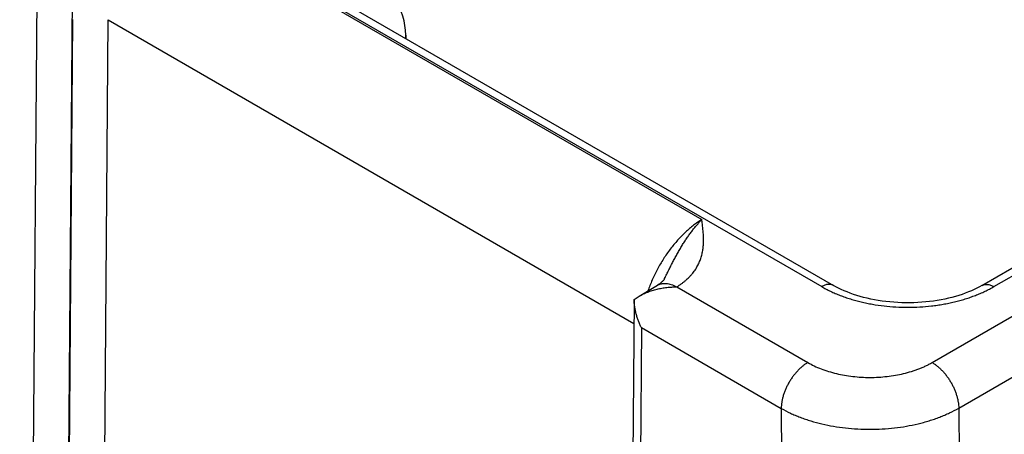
# Model space of a CAD drawing. Header units: inches. Extents: x 0 to 34, y 0 to 22.
# Tile 78 of 124: x 26.303 to 27.088, y 14.818 to 15.148. Entities that reach past the tile are written whole.
import ezdxf

# ---------------------------------------------------------------- set-up
doc = ezdxf.new("R2010")
doc.units = ezdxf.units.IN
doc.header["$LTSCALE"] = 1.87
doc.header["$MEASUREMENT"] = 0
doc.layers.get('0').update_dxf_attribs({"linetype": 'CONTINUOUS'})

msp = doc.modelspace()

# ---------------------------------------------------------------- linework, layer by layer
at = {"color": 7, "linetype": 'CONTINUOUS'}
for p, q in [((21.71096, 17.95587), (26.94226, 14.93538)), ((21.72047, 17.95681), (26.95177, 14.93633)), ((27.03022, 14.87493), (29.32129, 16.19776)), ((27.06992, 14.93633), (29.20707, 16.17029)), ((27.07943, 14.93538), (29.21658, 16.16935)), ((27.05143, 14.83861), (29.3425, 16.16145)), ((26.42441, 15.23262), (26.84679, 14.98874)), ((26.31385, 14.7087), (26.31746, 15.18053)), ((26.34189, 14.70841), (26.3455, 15.18018)), ((26.3424, 14.70871), (26.34577, 15.14831)), ((26.37044, 14.70843), (26.3738, 15.14803)), ((26.3738, 15.14803), (26.79274, 14.90614)), ((26.61101, 15.13572), (26.61109, 15.13303)), ((26.79679, 14.92775), (26.81135, 14.93645)), ((26.82679, 14.93523), (26.93123, 14.87493)), ((26.79288, 14.92505), (26.79679, 14.92775)), ((26.79288, 14.92497), (26.78929, 14.43897)), ((26.79863, 14.90271), (26.79515, 14.4308)), ((26.79863, 14.90271), (26.91002, 14.8384)), ((26.91002, 14.8384), (26.91819, 13.74274)), ((27.05143, 14.83861), (27.05961, 13.74245))]:
    msp.add_line(p, q, dxfattribs=at)
for points in [[(26.81708, 14.94184), (26.81691, 14.94152), (26.81669, 14.94116), (26.81644, 14.94078), (26.81614, 14.9404), (26.8158, 14.93999), (26.8154, 14.93956), (26.81496, 14.93912), (26.81446, 14.93867), (26.81391, 14.93821), (26.81331, 14.93775), (26.81267, 14.9373), (26.81199, 14.93685), (26.81135, 14.93645)], [(27.06992, 14.93633), (27.06806, 14.93529), (27.06596, 14.93419), (27.06377, 14.93313), (27.06149, 14.93211), (27.05911, 14.93112), (27.05665, 14.93017), (27.0541, 14.92926), (27.05148, 14.9284), (27.04878, 14.92759), (27.04601, 14.92683), (27.04317, 14.92612), (27.04028, 14.92548), (27.03733, 14.92489), (27.03433, 14.92436), (27.03129, 14.92389), (27.02821, 14.92349), (27.02509, 14.92316), (27.02195, 14.92289), (27.01879, 14.92268), (27.01561, 14.92255), (27.01243, 14.92248), (27.00924, 14.92248), (27.00605, 14.92255), (27.00288, 14.92268), (26.99971, 14.92289), (26.99657, 14.92316), (26.99346, 14.9235), (26.99038, 14.9239), (26.98733, 14.92436), (26.98434, 14.92489), (26.98139, 14.92548), (26.97849, 14.92613), (26.97566, 14.92683), (26.97289, 14.92759), (26.97019, 14.9284), (26.96757, 14.92926), (26.96502, 14.93017), (26.96256, 14.93112), (26.96018, 14.93211), (26.9579, 14.93314), (26.95571, 14.9342), (26.95362, 14.93529), (26.95177, 14.93633)]]:
    msp.add_lwpolyline(points, dxfattribs=at)
for centre, radius, start, end in [((26.55103, 15.13391), 0.06, 1.73176, 59.99838), ((26.59093, 15.13511), 0.02009, 354.34285, 1.72407)]:
    msp.add_arc(centre, radius, start, end, dxfattribs=at)
for points, knots in [([(26.84679, 14.98874), (26.84567, 14.98807), (26.84343, 14.98662), (26.84015, 14.98424), (26.8369, 14.98161), (26.83369, 14.97875), (26.83055, 14.97566), (26.82748, 14.97238), (26.8245, 14.9689), (26.82162, 14.96526), (26.81886, 14.96145), (26.81623, 14.95751), (26.81375, 14.95344), (26.81141, 14.94928), (26.80924, 14.94503), (26.80725, 14.94072), (26.80543, 14.93637), (26.80435, 14.93343), (26.80384, 14.93196)], [0, 0, 0, 0, 0.05415, 0.110121, 0.167813, 0.227103, 0.28785, 0.349895, 0.413068, 0.477184, 0.542052, 0.607471, 0.673238, 0.739145, 0.804981, 0.870539, 0.935613, 1, 1, 1, 1]), ([(26.81708, 14.94184), (26.81766, 14.94298), (26.8188, 14.94526), (26.82049, 14.94867), (26.82219, 14.95205), (26.8239, 14.95539), (26.82563, 14.95868), (26.82711, 14.96137), (26.8283, 14.9635), (26.82921, 14.96506), (26.83012, 14.96661), (26.83104, 14.96814), (26.83198, 14.96964), (26.83292, 14.97111), (26.83387, 14.97257), (26.83482, 14.97399), (26.83579, 14.97539), (26.83676, 14.97676), (26.83774, 14.9781), (26.83905, 14.97984), (26.84038, 14.98153), (26.84172, 14.98316), (26.84273, 14.98434), (26.84374, 14.9855), (26.84508, 14.98697), (26.8461, 14.98805), (26.84679, 14.98874)], [0, 0, 0, 0, 0.068622, 0.136902, 0.204748, 0.272068, 0.338771, 0.40474, 0.437411, 0.469855, 0.502066, 0.534033, 0.565732, 0.597143, 0.628254, 0.659057, 0.689542, 0.719698, 0.749503, 0.778936, 0.836664, 0.864945, 0.89282, 0.920268, 0.947282, 1, 1, 1, 1]), ([(26.82679, 14.93523), (26.82714, 14.93544), (26.82784, 14.93587), (26.82886, 14.93652), (26.82986, 14.9372), (26.83082, 14.93788), (26.83176, 14.93858), (26.83296, 14.93952), (26.83495, 14.94119), (26.83704, 14.94321), (26.83892, 14.94534), (26.84021, 14.94694), (26.84138, 14.94858), (26.84245, 14.95023), (26.84341, 14.95191), (26.84427, 14.95361), (26.84503, 14.95532), (26.8457, 14.95705), (26.84628, 14.95879), (26.84677, 14.96053), (26.84717, 14.96228), (26.8475, 14.96404), (26.84776, 14.9658), (26.84795, 14.96757), (26.84808, 14.96933), (26.84817, 14.97169), (26.84815, 14.97464), (26.84796, 14.97817), (26.84764, 14.9817), (26.84724, 14.98522), (26.84694, 14.98757), (26.84679, 14.98874)], [0, 0, 0, 0, 0.020017, 0.03978, 0.059279, 0.078529, 0.097535, 0.116299, 0.153108, 0.223981, 0.258156, 0.291554, 0.324235, 0.356263, 0.387701, 0.418617, 0.449076, 0.479141, 0.508875, 0.538335, 0.567574, 0.596639, 0.625574, 0.654418, 0.683199, 0.711947, 0.76941, 0.826926, 0.884538, 0.942242, 1, 1, 1, 1]), ([(26.79679, 14.92775), (26.79787, 14.92839), (26.80011, 14.92959), (26.80364, 14.93112), (26.8073, 14.93239), (26.81108, 14.93342), (26.81494, 14.93422), (26.81821, 14.93469), (26.82084, 14.93496), (26.82282, 14.93511), (26.82481, 14.9352), (26.82613, 14.93522), (26.8268, 14.93523)], [0, 0, 0, 0, 0.120924, 0.243645, 0.367791, 0.493041, 0.619116, 0.745774, 0.809258, 0.872807, 0.936396, 1, 1, 1, 1]), ([(26.81135, 14.93645), (26.8116, 14.9366), (26.81211, 14.93688), (26.81292, 14.93723), (26.81376, 14.93752), (26.81463, 14.93774), (26.81553, 14.93789), (26.81678, 14.93801), (26.81841, 14.93799), (26.82042, 14.93769), (26.8225, 14.93713), (26.82461, 14.93631), (26.826, 14.93561), (26.82669, 14.93523)], [0, 0, 0, 0, 0.054158, 0.108566, 0.16347, 0.219102, 0.27568, 0.333402, 0.452882, 0.578736, 0.711689, 0.852099, 1, 1, 1, 1]), ([(26.95177, 14.93633), (26.95161, 14.93642), (26.95129, 14.93658), (26.95079, 14.93679), (26.95027, 14.93696), (26.94954, 14.93713), (26.94858, 14.93724), (26.94738, 14.9372), (26.94613, 14.93699), (26.94485, 14.93661), (26.94354, 14.93608), (26.94269, 14.93563), (26.94226, 14.93538)], [0, 0, 0, 0, 0.053914, 0.108086, 0.162769, 0.218204, 0.332118, 0.451453, 0.57735, 0.710549, 0.851419, 1, 1, 1, 1]), ([(26.94226, 14.93538), (26.94339, 14.93473), (26.94572, 14.93345), (26.94933, 14.93166), (26.95308, 14.92997), (26.95697, 14.92839), (26.96099, 14.92692), (26.96514, 14.92556), (26.96939, 14.92433), (26.97374, 14.92322), (26.97818, 14.92223), (26.98423, 14.92107), (26.99195, 14.91996), (27.00135, 14.91916), (27.01084, 14.91889), (27.02033, 14.91916), (27.02819, 14.91983), (27.0344, 14.92063), (27.03899, 14.92137), (27.04351, 14.92223), (27.04795, 14.92322), (27.0523, 14.92433), (27.05655, 14.92556), (27.06069, 14.92692), (27.06471, 14.92839), (27.06861, 14.92997), (27.07236, 14.93166), (27.07596, 14.93345), (27.07829, 14.93473), (27.07943, 14.93538)], [0, 0, 0, 0, 0.027598, 0.055845, 0.084718, 0.11419, 0.144228, 0.174796, 0.205857, 0.237368, 0.269286, 0.301564, 0.367002, 0.433285, 0.499996, 0.566708, 0.632991, 0.665845, 0.698436, 0.730714, 0.762632, 0.794143, 0.825204, 0.855772, 0.88581, 0.915282, 0.944155, 0.972402, 1, 1, 1, 1]), ([(27.06992, 14.93633), (27.07007, 14.93642), (27.07039, 14.93658), (27.0709, 14.93679), (27.07142, 14.93696), (27.07214, 14.93713), (27.07311, 14.93724), (27.07431, 14.9372), (27.07555, 14.93699), (27.07684, 14.93661), (27.07814, 14.93608), (27.079, 14.93563), (27.07943, 14.93538)], [0, 0, 0, 0, 0.053914, 0.108086, 0.162769, 0.218204, 0.332118, 0.451453, 0.57735, 0.710549, 0.851419, 1, 1, 1, 1]), ([(26.79863, 14.90271), (26.7982, 14.90358), (26.79738, 14.90535), (26.79628, 14.90805), (26.79531, 14.9108), (26.79448, 14.9136), (26.79381, 14.91644), (26.7933, 14.9193), (26.79298, 14.92217), (26.79289, 14.92409), (26.79288, 14.92505)], [0, 0, 0, 0, 0.125341, 0.250868, 0.37644, 0.501918, 0.627161, 0.752025, 0.876356, 1, 1, 1, 1]), ([(26.93123, 14.87493), (26.93052, 14.87452), (26.92911, 14.87362), (26.92707, 14.87209), (26.92506, 14.87035), (26.92312, 14.86843), (26.92125, 14.86633), (26.91947, 14.86408), (26.91781, 14.8617), (26.91627, 14.85922), (26.91488, 14.85665), (26.91364, 14.85403), (26.91256, 14.85137), (26.91166, 14.8487), (26.91095, 14.84605), (26.91043, 14.84344), (26.91011, 14.8409), (26.91002, 14.83922), (26.91002, 14.8384)], [0, 0, 0, 0, 0.055793, 0.114074, 0.174607, 0.237099, 0.301214, 0.366581, 0.432802, 0.499464, 0.566144, 0.632421, 0.697879, 0.76212, 0.82477, 0.885489, 0.943979, 1, 1, 1, 1]), ([(26.93123, 14.87493), (26.93289, 14.87397), (26.93636, 14.87216), (26.94188, 14.86981), (26.94777, 14.86778), (26.95398, 14.86609), (26.96044, 14.86476), (26.96709, 14.8638), (26.97387, 14.86322), (26.98072, 14.86303), (26.98757, 14.86322), (26.99436, 14.8638), (27.00101, 14.86476), (27.00747, 14.86609), (27.01268, 14.8675), (27.0167, 14.86882), (27.0196, 14.86988), (27.02241, 14.87102), (27.02512, 14.87224), (27.02772, 14.87353), (27.0294, 14.87445), (27.03022, 14.87493)], [0, 0, 0, 0, 0.055837, 0.114176, 0.174776, 0.237344, 0.301536, 0.366977, 0.433264, 0.49998, 0.566695, 0.632984, 0.698426, 0.76262, 0.82519, 0.855761, 0.885801, 0.915275, 0.944151, 0.9724, 1, 1, 1, 1]), ([(27.03022, 14.87493), (27.03092, 14.87452), (27.03232, 14.87363), (27.03436, 14.87211), (27.03635, 14.87038), (27.03829, 14.86847), (27.04015, 14.86639), (27.04192, 14.86416), (27.04358, 14.8618), (27.04511, 14.85933), (27.04651, 14.85678), (27.04775, 14.85417), (27.04883, 14.85153), (27.04973, 14.84888), (27.05045, 14.84624), (27.05098, 14.84364), (27.05132, 14.8411), (27.05142, 14.83943), (27.05143, 14.83861)], [0, 0, 0, 0, 0.055748, 0.113969, 0.174431, 0.236845, 0.30088, 0.366169, 0.43232, 0.498926, 0.56557, 0.631833, 0.697306, 0.761592, 0.824322, 0.885155, 0.943796, 1, 1, 1, 1]), ([(26.91002, 14.8384), (26.91239, 14.83705), (26.91607, 14.83515), (26.92117, 14.83288), (26.92519, 14.83127), (26.92933, 14.82977), (26.93507, 14.82792), (26.94251, 14.82592), (26.95174, 14.82405), (26.96125, 14.82271), (26.97094, 14.8219), (26.98072, 14.82164), (26.99051, 14.82193), (27.0002, 14.82276), (27.0097, 14.82414), (27.01744, 14.82573), (27.02346, 14.82726), (27.02784, 14.82853), (27.03211, 14.82992), (27.03626, 14.83143), (27.04027, 14.83306), (27.04537, 14.83534), (27.04906, 14.83725), (27.05143, 14.83861)], [0, 0, 0, 0, 0.05574, 0.084577, 0.114019, 0.144033, 0.174584, 0.237128, 0.301317, 0.36677, 0.433082, 0.49983, 0.566585, 0.632914, 0.698396, 0.762624, 0.794151, 0.825225, 0.855804, 0.885847, 0.915321, 0.944191, 1, 1, 1, 1])]:
    msp.add_open_spline(points, degree=3, knots=knots, dxfattribs=at)

doc.saveas('drawing.dxf')
